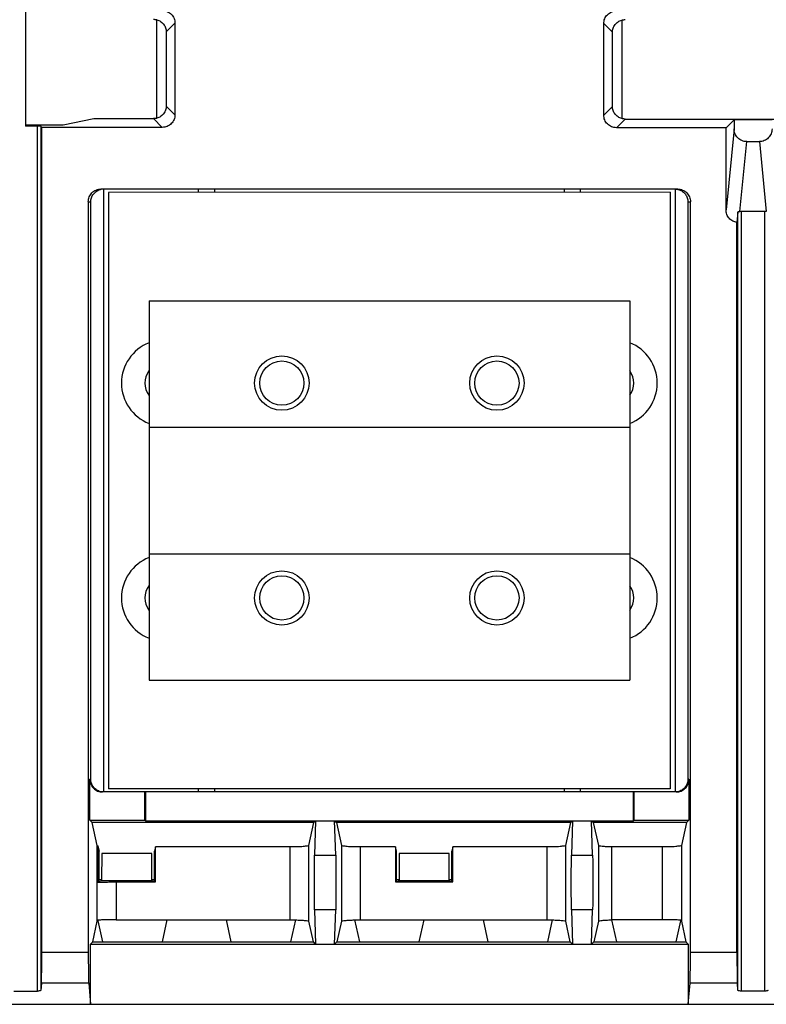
# Model space of a CAD drawing. Extents: x 0 to 17, y 0 to 11.
# Tile 16 of 67: x 3.349 to 4.007, y 7.764 to 8.633. Entities that reach past the tile are written whole.
import ezdxf

# ---------------------------------------------------------------- set-up
doc = ezdxf.new("R2010")
doc.units = 0
doc.header["$LTSCALE"] = 0.935
doc.layers.get('0').update_dxf_attribs({"linetype": 'CONTINUOUS'})

msp = doc.modelspace()

# ---------------------------------------------------------------- linework, layer by layer
at = {"color": 7, "linetype": 'CONTINUOUS'}
for p, q in [((3.35409, 8.71472), (3.35409, 8.53875)), ((3.46983, 8.54582), (3.46983, 8.63275)), ((3.47808, 8.62198), (3.48575, 8.62964)), ((3.48575, 8.62964), (3.48575, 8.54893)), ((3.86385, 8.62933), (3.87151, 8.62167)), ((3.86385, 8.54862), (3.86385, 8.62933)), ((3.87977, 8.63244), (3.87977, 8.54551)), ((3.47808, 8.62198), (3.47809, 8.55659)), ((3.87151, 8.55628), (3.87151, 8.62167)), ((3.48575, 8.54893), (3.47809, 8.55659)), ((3.87151, 8.55628), (3.86385, 8.54862)), ((3.38703, 8.54004), (3.41406, 8.54544)), ((3.41406, 8.54544), (3.46693, 8.54544)), ((3.46693, 8.54544), (3.47459, 8.53778)), ((3.87501, 8.53747), (3.88267, 8.54513)), ((3.88267, 8.54513), (4.10833, 8.54513)), ((3.97877, 8.54454), (3.97172, 8.53747)), ((4.01223, 8.54454), (3.97877, 8.54454)), ((3.97877, 8.54454), (3.97877, 8.53634)), ((3.35409, 8.54004), (3.38703, 8.54004)), ((3.3646, 8.53875), (3.35409, 8.53875)), ((3.36461, 7.7755), (3.3646, 8.53875)), ((3.36739, 8.5387), (3.36739, 7.77607)), ((3.36832, 8.53778), (3.36739, 8.5387)), ((3.36832, 7.80975), (3.36832, 8.53778)), ((3.47459, 8.53778), (3.36832, 8.53778)), ((3.97172, 8.53747), (3.87501, 8.53747)), ((3.97172, 8.46486), (3.97172, 8.53747)), ((3.97877, 8.53634), (3.97172, 8.46486)), ((3.98384, 8.4635), (3.98992, 8.52518)), ((3.98992, 8.52518), (4.00108, 8.52518)), ((4.00108, 8.52518), (4.00716, 8.4635)), ((3.92913, 8.4833), (3.42047, 8.4833)), ((3.42283, 8.4833), (3.42283, 7.95121)), ((3.50664, 8.48042), (3.50664, 8.4833)), ((3.52058, 8.4833), (3.52058, 8.48042)), ((3.82902, 8.4833), (3.82902, 8.48043)), ((3.84296, 8.4833), (3.84296, 8.48043)), ((3.92697, 7.95121), (3.92697, 8.4833)), ((3.92244, 8.48043), (3.42716, 8.48042)), ((3.42716, 8.48042), (3.42716, 7.95408)), ((3.92244, 8.48043), (3.92244, 7.95408)), ((3.40932, 8.47214), (3.40932, 7.80975)), ((3.40932, 8.47214), (3.41148, 8.47214)), ((3.41148, 7.96237), (3.41148, 8.47214)), ((3.93812, 8.47214), (3.94029, 8.47214)), ((3.93812, 8.47214), (3.93812, 7.96237)), ((3.94029, 7.80975), (3.94029, 8.47214)), ((3.98221, 8.46317), (3.98128, 8.45382)), ((3.98221, 7.77607), (3.98221, 8.46317)), ((4.00601, 8.46354), (3.985, 8.46354)), ((3.985, 8.46354), (3.985, 7.7755)), ((4.00601, 7.7755), (4.00601, 8.46354)), ((3.98128, 7.80975), (3.98128, 8.45382)), ((3.46286, 8.38458), (3.46286, 8.27303)), ((3.46286, 8.38458), (3.88674, 8.38458)), ((3.88674, 8.38458), (3.88674, 8.27303)), ((3.46285, 8.27303), (3.88674, 8.27303)), ((3.46285, 8.27303), (3.46285, 8.16148)), ((3.88674, 8.27303), (3.88674, 8.16148)), ((3.46285, 8.16148), (3.88674, 8.16148)), ((3.46286, 8.16148), (3.46286, 8.04993)), ((3.88674, 8.16148), (3.88674, 8.04993)), ((3.46286, 8.04993), (3.88674, 8.04993)), ((3.41148, 7.96237), (3.4107, 7.96237)), ((3.4107, 7.92627), (3.4107, 7.96237)), ((3.9389, 7.96237), (3.93812, 7.96237)), ((3.9389, 7.96237), (3.9389, 7.92627)), ((3.92775, 7.95121), (3.42186, 7.95121)), ((3.92244, 7.95408), (3.42716, 7.95408)), ((3.4591, 7.92627), (3.4591, 7.95121)), ((3.45966, 7.95121), (3.45966, 7.9257)), ((3.50664, 7.95121), (3.50664, 7.95408)), ((3.52059, 7.95408), (3.52059, 7.95121)), ((3.82902, 7.95408), (3.82902, 7.95121)), ((3.84296, 7.95408), (3.84296, 7.95121)), ((3.88994, 7.9257), (3.88994, 7.95121)), ((3.89051, 7.95121), (3.89051, 7.92627)), ((3.41281, 7.92415), (3.4107, 7.92627)), ((3.4107, 7.92627), (3.4591, 7.92627)), ((3.4591, 7.92627), (3.45966, 7.9257)), ((3.45966, 7.9257), (3.88994, 7.9257)), ((3.60826, 7.92416), (3.6098, 7.9257)), ((3.6098, 7.9257), (3.60889, 7.89548)), ((3.62654, 7.9257), (3.62808, 7.92416)), ((3.62745, 7.89548), (3.62654, 7.9257)), ((3.83481, 7.92416), (3.83636, 7.9257)), ((3.83636, 7.9257), (3.83545, 7.89548)), ((3.85309, 7.9257), (3.85464, 7.92416)), ((3.85401, 7.89548), (3.85309, 7.9257)), ((3.88994, 7.9257), (3.89051, 7.92627)), ((3.89051, 7.92627), (3.9389, 7.92627)), ((3.9389, 7.92627), (3.93679, 7.92416)), ((3.60826, 7.92416), (3.41281, 7.92415)), ((3.41729, 7.90396), (3.41281, 7.92415)), ((3.60378, 7.90396), (3.60826, 7.92416)), ((3.83481, 7.92416), (3.62808, 7.92416)), ((3.62808, 7.92416), (3.63256, 7.90396)), ((3.83033, 7.90396), (3.83481, 7.92416)), ((3.93679, 7.92416), (3.85464, 7.92416)), ((3.85464, 7.92416), (3.85913, 7.9039)), ((3.93679, 7.92416), (3.93231, 7.90396)), ((3.41729, 7.83706), (3.41729, 7.90394)), ((3.4178, 7.90366), (3.41883, 7.89902)), ((3.4178, 7.90364), (3.4178, 7.87156)), ((3.41883, 7.87259), (3.41883, 7.89901)), ((3.46865, 7.90266), (3.46784, 7.89902)), ((3.46784, 7.87259), (3.46784, 7.89902)), ((3.58705, 7.90266), (3.46865, 7.90266)), ((3.46865, 7.87178), (3.46865, 7.90266)), ((3.58705, 7.90266), (3.58705, 7.83835)), ((3.60378, 7.83706), (3.60378, 7.90396)), ((3.63256, 7.90396), (3.63256, 7.83706)), ((3.68016, 7.90266), (3.64929, 7.90266)), ((3.64929, 7.83835), (3.64929, 7.90266)), ((3.68097, 7.89902), (3.68016, 7.90266)), ((3.68016, 7.90266), (3.68016, 7.87179)), ((3.68097, 7.87259), (3.68097, 7.89902)), ((3.73079, 7.90266), (3.72998, 7.89902)), ((3.72998, 7.87259), (3.72998, 7.89902)), ((3.8136, 7.90266), (3.73079, 7.90266)), ((3.73079, 7.87179), (3.73079, 7.90266)), ((3.8136, 7.90266), (3.8136, 7.83835)), ((3.83033, 7.83706), (3.83033, 7.90396)), ((3.85913, 7.9039), (3.85913, 7.83711)), ((3.91558, 7.90266), (3.8711, 7.90266)), ((3.8711, 7.83835), (3.8711, 7.90266)), ((3.91558, 7.83835), (3.91558, 7.90266)), ((3.93231, 7.90395), (3.93231, 7.83706)), ((3.42122, 7.89699), (3.42108, 7.87359)), ((3.46545, 7.897), (3.42122, 7.897)), ((3.46545, 7.87359), (3.46545, 7.897)), ((3.60889, 7.89548), (3.62745, 7.89548)), ((3.72759, 7.897), (3.68336, 7.897)), ((3.68336, 7.897), (3.68336, 7.87359)), ((3.72759, 7.87359), (3.72759, 7.897)), ((3.83545, 7.89548), (3.85401, 7.89548)), ((3.42108, 7.87359), (3.41883, 7.87405)), ((3.41883, 7.87259), (3.42108, 7.87304)), ((3.42108, 7.87304), (3.42108, 7.87359)), ((3.42108, 7.87304), (3.4656, 7.87304)), ((3.4656, 7.87304), (3.46545, 7.87359)), ((3.46784, 7.87405), (3.4656, 7.87359)), ((3.4656, 7.87304), (3.46784, 7.87259)), ((3.68322, 7.87359), (3.68097, 7.87405)), ((3.68097, 7.87259), (3.68322, 7.87304)), ((3.68322, 7.87304), (3.68322, 7.87359)), ((3.68322, 7.87304), (3.72774, 7.87304)), ((3.72774, 7.87304), (3.72759, 7.87359)), ((3.72998, 7.87405), (3.72774, 7.87359)), ((3.72774, 7.87304), (3.72998, 7.87259)), ((3.4178, 7.87156), (3.41883, 7.87259)), ((3.43402, 7.87178), (3.46865, 7.87178)), ((3.43402, 7.87178), (3.43402, 7.83835)), ((3.46784, 7.87259), (3.46865, 7.87178)), ((3.68016, 7.87179), (3.68097, 7.87259)), ((3.68016, 7.87179), (3.73079, 7.87179)), ((3.72998, 7.87259), (3.73079, 7.87179)), ((3.62745, 7.84717), (3.60889, 7.84717)), ((3.60889, 7.84717), (3.6098, 7.81695)), ((3.62654, 7.81695), (3.62745, 7.84717)), ((3.85401, 7.84718), (3.83545, 7.84718)), ((3.83545, 7.84718), (3.83636, 7.81695)), ((3.85309, 7.81695), (3.85401, 7.84718)), ((3.4178, 7.83813), (3.4178, 7.83735)), ((3.43402, 7.83835), (3.58705, 7.83835)), ((3.47465, 7.81905), (3.47893, 7.83835)), ((3.53086, 7.83835), (3.53514, 7.81905)), ((3.58793, 7.81905), (3.59219, 7.83834)), ((3.64415, 7.83829), (3.64841, 7.81905)), ((3.64929, 7.83835), (3.8136, 7.83835)), ((3.70121, 7.81905), (3.70549, 7.83835)), ((3.75741, 7.83835), (3.76169, 7.81905)), ((3.81448, 7.81905), (3.81875, 7.83834)), ((3.87069, 7.83834), (3.87497, 7.81905)), ((3.91558, 7.83835), (3.8711, 7.83835)), ((3.93182, 7.83735), (3.93182, 7.83813)), ((3.4133, 7.81905), (3.41729, 7.83706)), ((3.4178, 7.83735), (3.42186, 7.81905)), ((3.60777, 7.81905), (3.60378, 7.83706)), ((3.63256, 7.83706), (3.62857, 7.81905)), ((3.83432, 7.81905), (3.83033, 7.83706)), ((3.85913, 7.83711), (3.85513, 7.81905)), ((3.92776, 7.81905), (3.93182, 7.83735)), ((3.93231, 7.83706), (3.93631, 7.81905)), ((3.41126, 7.81695), (3.4133, 7.81905)), ((3.41126, 7.81695), (3.93834, 7.81695)), ((3.41126, 7.76396), (3.41126, 7.81695)), ((3.4133, 7.81905), (3.60777, 7.81905)), ((3.6098, 7.81695), (3.60777, 7.81905)), ((3.62857, 7.81905), (3.62654, 7.81695)), ((3.62857, 7.81905), (3.83432, 7.81905)), ((3.83636, 7.81695), (3.83432, 7.81905)), ((3.85513, 7.81905), (3.85309, 7.81695)), ((3.85513, 7.81905), (3.93631, 7.81905)), ((3.93631, 7.81905), (3.93834, 7.81695)), ((3.93834, 7.81695), (3.93834, 7.76396)), ((3.36832, 7.80975), (3.40932, 7.80975)), ((3.94029, 7.80975), (3.98128, 7.80975)), ((3.36793, 7.78244), (3.36739, 7.77607)), ((3.4097, 7.78244), (3.36793, 7.78244)), ((3.4097, 7.78244), (3.41126, 7.76396)), ((3.93834, 7.76396), (3.9399, 7.78245)), ((3.98167, 7.78245), (3.9399, 7.78245)), ((3.98221, 7.77607), (3.98167, 7.78245)), ((3.34359, 7.7755), (3.36461, 7.7755)), ((4.00601, 7.7755), (3.985, 7.7755)), ((1.27401, 7.76396), (6.717, 7.76397))]:
    msp.add_line(p, q, dxfattribs=at)
for centre, radius in [((3.57998, 8.31207), 0.02398), ((3.76962, 8.31207), 0.02398), ((3.57998, 8.31207), 0.01952), ((3.76962, 8.31207), 0.01952), ((3.57998, 8.12244), 0.02398), ((3.76962, 8.12244), 0.02398), ((3.57998, 8.12244), 0.01952), ((3.76962, 8.12244), 0.01952)]:
    msp.add_circle(centre, radius, dxfattribs=at)
for centre, radius, start, end in [((3.4768, 8.31207), 0.03821, 111.41156, 248.58844), ((3.8728, 8.31207), 0.03821, 291.40922, 68.59078), ((3.4768, 8.31207), 0.01757, 142.57614, 217.42385), ((3.8728, 8.31207), 0.01757, 322.56172, 37.43826), ((3.4768, 8.12244), 0.03821, 111.41231, 248.58769), ((3.8728, 8.12244), 0.03821, 291.40848, 68.59152), ((3.4768, 8.12244), 0.01757, 142.57876, 217.42123), ((3.8728, 8.12244), 0.01757, 322.5591, 37.44089)]:
    msp.add_arc(centre, radius, start, end, dxfattribs=at)
at = {"color": 4, "linetype": 'CONTINUOUS'}
msp.add_open_spline([(0.2175, 10.8), (0.2175, 10.8), (0.2175, 10.8), (0.21751, 10.8), (0.21752, 10.8), (0.21753, 10.8), (0.21755, 10.8), (0.21757, 10.8), (0.21759, 10.8), (0.21764, 10.8), (0.21769, 10.8), (0.21775, 10.8), (0.21782, 10.8), (0.2179, 10.8), (0.218, 10.8), (0.21813, 10.8), (0.2183, 10.8), (0.21851, 10.8), (0.21876, 10.8), (0.21901, 10.8), (0.21927, 10.8), (0.2196, 10.8), (0.22002, 10.8), (0.22053, 10.8), (0.22103, 10.8), (0.22171, 10.8), (0.22255, 10.8), (0.22356, 10.8), (0.22457, 10.8), (0.22558, 10.8), (0.22659, 10.8), (0.22793, 10.8), (0.22962, 10.8), (0.23164, 10.8), (0.23366, 10.8), (0.23568, 10.8), (0.2377, 10.8), (0.23972, 10.8), (0.24241, 10.8), (0.24577, 10.8), (0.24981, 10.8), (0.25385, 10.8), (0.25789, 10.8), (0.26193, 10.8), (0.26732, 10.8), (0.27405, 10.8), (0.28213, 10.8), (0.29021, 10.8), (0.29828, 10.8), (0.30636, 10.8), (0.31444, 10.8), (0.32252, 10.8), (0.33329, 10.8), (0.34676, 10.8), (0.36291, 10.8), (0.37907, 10.8), (0.39523, 10.8), (0.41138, 10.8), (0.42754, 10.8), (0.44908, 10.8), (0.47601, 10.8), (0.50832, 10.8), (0.54064, 10.8), (0.57295, 10.8), (0.60527, 10.8), (0.63758, 10.8), (0.66989, 10.8), (0.70221, 10.8), (0.74529, 10.8), (0.79915, 10.8), (0.86378, 10.8), (0.9284, 10.8), (0.99303, 10.8), (1.05766, 10.8), (1.12229, 10.8), (1.18691, 10.8), (1.27308, 10.8), (1.3808, 10.8), (1.51005, 10.8), (1.63931, 10.8), (1.76856, 10.8), (1.89782, 10.8), (2.02707, 10.8), (2.15633, 10.8), (2.28558, 10.8), (2.41484, 10.8), (2.58718, 10.8), (2.8026, 10.8), (3.06111, 10.8), (3.31962, 10.8), (3.57813, 10.8), (3.83664, 10.8), (4.09516, 10.8), (4.35367, 10.8), (4.61218, 10.8), (4.95686, 10.8), (5.38771, 10.8), (5.90473, 10.8), (6.42175, 10.8), (6.93877, 10.8), (7.45579, 10.8), (7.97281, 10.8), (8.48983, 10.8), (9.00685, 10.8), (9.52387, 10.8), (10.04089, 10.8), (10.55791, 10.8), (11.07493, 10.8), (11.59196, 10.8), (12.02281, 10.8), (12.36749, 10.8), (12.626, 10.8), (12.88451, 10.8), (13.14302, 10.8), (13.40153, 10.8), (13.66004, 10.8), (13.91855, 10.8), (14.17706, 10.8), (14.39248, 10.8), (14.56482, 10.8), (14.69408, 10.8), (14.82334, 10.8), (14.95259, 10.8), (15.08185, 10.8), (15.2111, 10.8), (15.34036, 10.8), (15.46961, 10.8), (15.59887, 10.8), (15.70658, 10.8), (15.79275, 10.8), (15.85738, 10.8), (15.922, 10.8), (15.98663, 10.8), (16.05126, 10.8), (16.11589, 10.8), (16.18051, 10.8), (16.23437, 10.8), (16.27746, 10.8), (16.30977, 10.8), (16.34208, 10.8), (16.3744, 10.8), (16.40671, 10.8), (16.43902, 10.8), (16.47134, 10.8), (16.50365, 10.8), (16.53058, 10.8), (16.55212, 10.8), (16.56828, 10.8), (16.58444, 10.8), (16.60059, 10.8), (16.61675, 10.8), (16.63291, 10.8), (16.64637, 10.8), (16.65714, 10.8), (16.66522, 10.8), (16.6733, 10.8), (16.68138, 10.8), (16.68946, 10.8), (16.69754, 10.8), (16.70561, 10.8), (16.71235, 10.8), (16.71773, 10.8), (16.72177, 10.8), (16.72581, 10.8), (16.72985, 10.8), (16.73389, 10.8), (16.73725, 10.8), (16.73995, 10.8), (16.74197, 10.8), (16.74399, 10.8), (16.74601, 10.8), (16.74803, 10.8), (16.75005, 10.8), (16.75173, 10.8), (16.75307, 10.8), (16.75408, 10.8), (16.75509, 10.8), (16.7561, 10.8), (16.75711, 10.8), (16.75796, 10.8), (16.75863, 10.8), (16.75913, 10.8), (16.75964, 10.8), (16.76006, 10.8), (16.7604, 10.8), (16.76065, 10.8), (16.7609, 10.8), (16.76115, 10.8), (16.76136, 10.8), (16.76153, 10.8), (16.76166, 10.8), (16.76176, 10.8), (16.76185, 10.8), (16.76191, 10.8), (16.76197, 10.8), (16.76203, 10.8), (16.76207, 10.8), (16.76209, 10.8), (16.76212, 10.8), (16.76213, 10.8), (16.76214, 10.8), (16.76215, 10.8), (16.76216, 10.8), (16.76216, 10.8), (16.76216, 10.8), (16.76216, 10.79999), (16.76216, 10.79999), (16.76216, 10.79998), (16.76216, 10.79997), (16.76216, 10.79996), (16.76216, 10.79994), (16.76216, 10.79991), (16.76216, 10.79988), (16.76216, 10.79984), (16.76216, 10.7998), (16.76216, 10.79974), (16.76216, 10.79968), (16.76216, 10.79959), (16.76216, 10.79949), (16.76216, 10.79935), (16.76216, 10.79919), (16.76216, 10.79903), (16.76216, 10.79887), (16.76216, 10.79865), (16.76216, 10.79838), (16.76216, 10.79805), (16.76216, 10.79773), (16.76216, 10.7973), (16.76216, 10.79676), (16.76216, 10.79611), (16.76216, 10.79546), (16.76216, 10.79481), (16.76216, 10.79416), (16.76216, 10.7933), (16.76216, 10.79222), (16.76216, 10.79092), (16.76216, 10.78963), (16.76216, 10.78833), (16.76216, 10.78703), (16.76216, 10.78574), (16.76216, 10.78401), (16.76216, 10.78185), (16.76216, 10.77925), (16.76216, 10.77666), (16.76216, 10.77407), (16.76216, 10.77147), (16.76216, 10.76801), (16.76216, 10.76369), (16.76216, 10.75851), (16.76216, 10.75332), (16.76216, 10.74813), (16.76216, 10.74295), (16.76216, 10.73776), (16.76216, 10.73257), (16.76216, 10.72566), (16.76216, 10.71701), (16.76216, 10.70664), (16.76216, 10.69626), (16.76216, 10.68589), (16.76216, 10.67552), (16.76216, 10.66514), (16.76216, 10.65131), (16.76216, 10.63402), (16.76216, 10.61328), (16.76216, 10.59253), (16.76216, 10.57178), (16.76216, 10.55103), (16.76216, 10.53029), (16.76216, 10.50954), (16.76216, 10.48879), (16.76216, 10.46113), (16.76216, 10.42655), (16.76216, 10.38506), (16.76216, 10.34356), (16.76216, 10.30207), (16.76216, 10.26057), (16.76216, 10.21908), (16.76216, 10.17758), (16.76216, 10.12226), (16.76216, 10.0531), (16.76216, 9.97011), (16.76216, 9.88712), (16.76216, 9.80414), (16.76216, 9.72115), (16.76216, 9.63816), (16.76216, 9.55517), (16.76216, 9.47218), (16.76216, 9.38919), (16.76216, 9.27854), (16.76216, 9.14023), (16.76216, 8.97425), (16.76216, 8.80827), (16.76216, 8.64229), (16.76216, 8.47632), (16.76216, 8.31034), (16.76216, 8.14436), (16.76216, 7.97838), (16.76216, 7.75708), (16.76216, 7.48045), (16.76216, 7.1485), (16.76216, 6.81654), (16.76216, 6.48459), (16.76216, 6.15263), (16.76216, 5.82068), (16.76216, 5.48872), (16.76216, 5.15677), (16.76216, 4.82481), (16.76216, 4.49286), (16.76216, 4.1609), (16.76216, 3.82895), (16.76216, 3.49699), (16.76216, 3.22037), (16.76216, 2.99906), (16.76216, 2.83309), (16.76216, 2.66711), (16.76216, 2.50113), (16.76216, 2.33515), (16.76216, 2.16918), (16.76216, 2.0032), (16.76216, 1.83722), (16.76216, 1.69891), (16.76216, 1.58825), (16.76216, 1.50527), (16.76216, 1.42228), (16.76216, 1.33929), (16.76216, 1.2563), (16.76216, 1.17331), (16.76216, 1.09032), (16.76216, 1.00733), (16.76216, 0.92435), (16.76216, 0.85519), (16.76216, 0.79986), (16.76216, 0.75837), (16.76216, 0.71687), (16.76216, 0.67538), (16.76216, 0.63388), (16.76216, 0.59239), (16.76216, 0.5509), (16.76216, 0.51632), (16.76216, 0.48865), (16.76216, 0.46791), (16.76216, 0.44716), (16.76216, 0.42641), (16.76216, 0.40567), (16.76216, 0.38492), (16.76216, 0.36417), (16.76216, 0.34342), (16.76216, 0.32613), (16.76216, 0.3123), (16.76216, 0.30193), (16.76216, 0.29156), (16.76216, 0.28118), (16.76216, 0.27081), (16.76216, 0.26044), (16.76216, 0.25179), (16.76216, 0.24488), (16.76216, 0.23969), (16.76216, 0.2345), (16.76216, 0.22931), (16.76216, 0.22413), (16.76216, 0.21894), (16.76216, 0.21375), (16.76216, 0.20943), (16.76216, 0.20597), (16.76216, 0.20338), (16.76216, 0.20079), (16.76216, 0.19819), (16.76216, 0.1956), (16.76216, 0.19344), (16.76216, 0.19171), (16.76216, 0.19041), (16.76216, 0.18912), (16.76216, 0.18782), (16.76216, 0.18652), (16.76216, 0.18523), (16.76216, 0.18415), (16.76216, 0.18328), (16.76216, 0.18263), (16.76216, 0.18199), (16.76216, 0.18134), (16.76216, 0.18069), (16.76216, 0.18015), (16.76216, 0.17972), (16.76216, 0.17939), (16.76216, 0.17907), (16.76216, 0.1788), (16.76216, 0.17858), (16.76216, 0.17842), (16.76216, 0.17826), (16.76216, 0.1781), (16.76216, 0.17796), (16.76216, 0.17785), (16.76216, 0.17777), (16.76216, 0.1777), (16.76216, 0.17765), (16.76216, 0.17761), (16.76216, 0.17757), (16.76216, 0.17753), (16.76216, 0.17751), (16.76216, 0.17749), (16.76216, 0.17748), (16.76216, 0.17747), (16.76216, 0.17746), (16.76216, 0.17745), (16.76216, 0.17745), (16.76216, 0.17745), (16.76216, 0.17745), (16.76215, 0.17745), (16.76214, 0.17745), (16.76213, 0.17745), (16.76212, 0.17745), (16.76209, 0.17745), (16.76207, 0.17745), (16.76203, 0.17745), (16.76197, 0.17745), (16.76191, 0.17745), (16.76185, 0.17745), (16.76176, 0.17745), (16.76166, 0.17745), (16.76153, 0.17745), (16.76136, 0.17745), (16.76115, 0.17745), (16.7609, 0.17745), (16.76065, 0.17745), (16.7604, 0.17745), (16.76006, 0.17745), (16.75964, 0.17745), (16.75913, 0.17745), (16.75863, 0.17745), (16.75796, 0.17745), (16.75711, 0.17745), (16.7561, 0.17745), (16.75509, 0.17745), (16.75408, 0.17745), (16.75307, 0.17745), (16.75173, 0.17745), (16.75005, 0.17745), (16.74803, 0.17745), (16.74601, 0.17745), (16.74399, 0.17745), (16.74197, 0.17745), (16.73995, 0.17745), (16.73725, 0.17745), (16.73389, 0.17745), (16.72985, 0.17745), (16.72581, 0.17745), (16.72177, 0.17745), (16.71773, 0.17745), (16.71235, 0.17745), (16.70561, 0.17745), (16.69754, 0.17745), (16.68946, 0.17745), (16.68138, 0.17745), (16.6733, 0.17745), (16.66522, 0.17745), (16.65714, 0.17745), (16.64637, 0.17745), (16.63291, 0.17745), (16.61675, 0.17745), (16.60059, 0.17745), (16.58444, 0.17745), (16.56828, 0.17745), (16.55212, 0.17745), (16.53058, 0.17745), (16.50365, 0.17745), (16.47134, 0.17745), (16.43902, 0.17745), (16.40671, 0.17745), (16.3744, 0.17745), (16.34208, 0.17745), (16.30977, 0.17745), (16.27746, 0.17745), (16.23437, 0.17745), (16.18051, 0.17745), (16.11589, 0.17745), (16.05126, 0.17745), (15.98663, 0.17745), (15.922, 0.17745), (15.85738, 0.17745), (15.79275, 0.17745), (15.70658, 0.17745), (15.59887, 0.17745), (15.46961, 0.17745), (15.34036, 0.17745), (15.2111, 0.17745), (15.08185, 0.17745), (14.95259, 0.17745), (14.82334, 0.17745), (14.69408, 0.17745), (14.56482, 0.17745), (14.39248, 0.17745), (14.17706, 0.17745), (13.91855, 0.17745), (13.66004, 0.17745), (13.40153, 0.17745), (13.14302, 0.17745), (12.88451, 0.17745), (12.626, 0.17745), (12.36749, 0.17745), (12.02281, 0.17745), (11.59196, 0.17745), (11.07493, 0.17745), (10.55791, 0.17745), (10.04089, 0.17745), (9.52387, 0.17745), (9.00685, 0.17745), (8.48983, 0.17745), (7.97281, 0.17745), (7.45579, 0.17745), (6.93877, 0.17745), (6.42175, 0.17745), (5.90473, 0.17745), (5.38771, 0.17745), (4.95686, 0.17745), (4.61218, 0.17745), (4.35367, 0.17745), (4.09516, 0.17745), (3.83664, 0.17745), (3.57813, 0.17745), (3.31962, 0.17745), (3.06111, 0.17745), (2.8026, 0.17745), (2.58718, 0.17745), (2.41484, 0.17745), (2.28558, 0.17745), (2.15633, 0.17745), (2.02707, 0.17745), (1.89782, 0.17745), (1.76856, 0.17745), (1.63931, 0.17745), (1.51005, 0.17745), (1.3808, 0.17745), (1.27308, 0.17745), (1.18691, 0.17745), (1.12229, 0.17745), (1.05766, 0.17745), (0.99303, 0.17745), (0.9284, 0.17745), (0.86378, 0.17745), (0.79915, 0.17745), (0.74529, 0.17745), (0.70221, 0.17745), (0.66989, 0.17745), (0.63758, 0.17745), (0.60527, 0.17745), (0.57295, 0.17745), (0.54064, 0.17745), (0.50832, 0.17745), (0.47601, 0.17745), (0.44908, 0.17745), (0.42754, 0.17745), (0.41138, 0.17745), (0.39523, 0.17745), (0.37907, 0.17745), (0.36291, 0.17745), (0.34676, 0.17745), (0.33329, 0.17745), (0.32252, 0.17745), (0.31444, 0.17745), (0.30636, 0.17745), (0.29828, 0.17745), (0.29021, 0.17745), (0.28213, 0.17745), (0.27405, 0.17745), (0.26732, 0.17745), (0.26193, 0.17745), (0.25789, 0.17745), (0.25385, 0.17745), (0.24981, 0.17745), (0.24577, 0.17745), (0.24241, 0.17745), (0.23972, 0.17745), (0.2377, 0.17745), (0.23568, 0.17745), (0.23366, 0.17745), (0.23164, 0.17745), (0.22962, 0.17745), (0.22793, 0.17745), (0.22659, 0.17745), (0.22558, 0.17745), (0.22457, 0.17745), (0.22356, 0.17745), (0.22255, 0.17745), (0.22171, 0.17745), (0.22103, 0.17745), (0.22053, 0.17745), (0.22002, 0.17745), (0.2196, 0.17745), (0.21927, 0.17745), (0.21901, 0.17745), (0.21876, 0.17745), (0.21851, 0.17745), (0.2183, 0.17745), (0.21813, 0.17745), (0.218, 0.17745), (0.2179, 0.17745), (0.21782, 0.17745), (0.21775, 0.17745), (0.21769, 0.17745), (0.21764, 0.17745), (0.21759, 0.17745), (0.21757, 0.17745), (0.21755, 0.17745), (0.21753, 0.17745), (0.21752, 0.17745), (0.21751, 0.17745), (0.2175, 0.17745), (0.2175, 0.17745), (0.2175, 0.17745), (0.2175, 0.17745), (0.2175, 0.17746), (0.2175, 0.17747), (0.2175, 0.17748), (0.2175, 0.17749), (0.2175, 0.17751), (0.2175, 0.17753), (0.2175, 0.17757), (0.2175, 0.17761), (0.2175, 0.17765), (0.2175, 0.1777), (0.2175, 0.17777), (0.2175, 0.17785), (0.2175, 0.17796), (0.2175, 0.1781), (0.2175, 0.17826), (0.2175, 0.17842), (0.2175, 0.17858), (0.2175, 0.1788), (0.2175, 0.17907), (0.2175, 0.17939), (0.2175, 0.17972), (0.2175, 0.18015), (0.2175, 0.18069), (0.2175, 0.18134), (0.2175, 0.18199), (0.2175, 0.18263), (0.2175, 0.18328), (0.2175, 0.18415), (0.2175, 0.18523), (0.2175, 0.18652), (0.2175, 0.18782), (0.2175, 0.18912), (0.2175, 0.19041), (0.2175, 0.19171), (0.2175, 0.19344), (0.2175, 0.1956), (0.2175, 0.19819), (0.2175, 0.20079), (0.2175, 0.20338), (0.2175, 0.20597), (0.2175, 0.20943), (0.2175, 0.21375), (0.2175, 0.21894), (0.2175, 0.22413), (0.2175, 0.22931), (0.2175, 0.2345), (0.2175, 0.23969), (0.2175, 0.24488), (0.2175, 0.25179), (0.2175, 0.26044), (0.2175, 0.27081), (0.2175, 0.28118), (0.2175, 0.29156), (0.2175, 0.30193), (0.2175, 0.3123), (0.2175, 0.32613), (0.2175, 0.34342), (0.2175, 0.36417), (0.2175, 0.38492), (0.2175, 0.40567), (0.2175, 0.42641), (0.2175, 0.44716), (0.2175, 0.46791), (0.2175, 0.48865), (0.2175, 0.51632), (0.2175, 0.5509), (0.2175, 0.59239), (0.2175, 0.63388), (0.2175, 0.67538), (0.2175, 0.71687), (0.2175, 0.75837), (0.2175, 0.79986), (0.2175, 0.85519), (0.2175, 0.92435), (0.2175, 1.00733), (0.2175, 1.09032), (0.2175, 1.17331), (0.2175, 1.2563), (0.2175, 1.33929), (0.2175, 1.42228), (0.2175, 1.50527), (0.2175, 1.58825), (0.2175, 1.69891), (0.2175, 1.83722), (0.2175, 2.0032), (0.2175, 2.16918), (0.2175, 2.33515), (0.2175, 2.50113), (0.2175, 2.66711), (0.2175, 2.83309), (0.2175, 2.99906), (0.2175, 3.22037), (0.2175, 3.49699), (0.2175, 3.82895), (0.2175, 4.1609), (0.2175, 4.49286), (0.2175, 4.82481), (0.2175, 5.15677), (0.2175, 5.48872), (0.2175, 5.82068), (0.2175, 6.15263), (0.2175, 6.48459), (0.2175, 6.81654), (0.2175, 7.1485), (0.2175, 7.48045), (0.2175, 7.75708), (0.2175, 7.97838), (0.2175, 8.14436), (0.2175, 8.31034), (0.2175, 8.47632), (0.2175, 8.64229), (0.2175, 8.80827), (0.2175, 8.97425), (0.2175, 9.14023), (0.2175, 9.27854), (0.2175, 9.38919), (0.2175, 9.47218), (0.2175, 9.55517), (0.2175, 9.63816), (0.2175, 9.72115), (0.2175, 9.80414), (0.2175, 9.88712), (0.2175, 9.97011), (0.2175, 10.0531), (0.2175, 10.12226), (0.2175, 10.17758), (0.2175, 10.21908), (0.2175, 10.26057), (0.2175, 10.30207), (0.2175, 10.34356), (0.2175, 10.38506), (0.2175, 10.42655), (0.2175, 10.46113), (0.2175, 10.48879), (0.2175, 10.50954), (0.2175, 10.53029), (0.2175, 10.55103), (0.2175, 10.57178), (0.2175, 10.59253), (0.2175, 10.61328), (0.2175, 10.63402), (0.2175, 10.65131), (0.2175, 10.66514), (0.2175, 10.67552), (0.2175, 10.68589), (0.2175, 10.69626), (0.2175, 10.70664), (0.2175, 10.71701), (0.2175, 10.72566), (0.2175, 10.73257), (0.2175, 10.73776), (0.2175, 10.74295), (0.2175, 10.74813), (0.2175, 10.75332), (0.2175, 10.75851), (0.2175, 10.76369), (0.2175, 10.76801), (0.2175, 10.77147), (0.2175, 10.77407), (0.2175, 10.77666), (0.2175, 10.77925), (0.2175, 10.78185), (0.2175, 10.78401), (0.2175, 10.78574), (0.2175, 10.78703), (0.2175, 10.78833), (0.2175, 10.78963), (0.2175, 10.79092), (0.2175, 10.79222), (0.2175, 10.7933), (0.2175, 10.79416), (0.2175, 10.79481), (0.2175, 10.79546), (0.2175, 10.79611), (0.2175, 10.79676), (0.2175, 10.7973), (0.2175, 10.79773), (0.2175, 10.79805), (0.2175, 10.79838), (0.2175, 10.79865), (0.2175, 10.79887), (0.2175, 10.79903), (0.2175, 10.79919), (0.2175, 10.79935), (0.2175, 10.79949), (0.2175, 10.79959), (0.2175, 10.79968), (0.2175, 10.79974), (0.2175, 10.7998), (0.2175, 10.79984), (0.2175, 10.79988), (0.2175, 10.79991), (0.2175, 10.79994), (0.2175, 10.79996), (0.2175, 10.79997), (0.2175, 10.79998), (0.2175, 10.79999), (0.2175, 10.79999), (0.2175, 10.8), (0.2175, 10.8), (0.2175, 10.8)], degree=3, knots=[0, 0, 0, 0, 0, 0, 0, 0, 0.000001, 0.000001, 0.000001, 0.000002, 0.000003, 0.000004, 0.000005, 0.000006, 0.000008, 0.00001, 0.000011, 0.000015, 0.000019, 0.000023, 0.000027, 0.000031, 0.000038, 0.000046, 0.000053, 0.000061, 0.000076, 0.000092, 0.000107, 0.000122, 0.000137, 0.000153, 0.000183, 0.000214, 0.000244, 0.000275, 0.000305, 0.000336, 0.000366, 0.000427, 0.000488, 0.000549, 0.00061, 0.000671, 0.000732, 0.000854, 0.000977, 0.001099, 0.001221, 0.001343, 0.001465, 0.001587, 0.001709, 0.001953, 0.002197, 0.002441, 0.002686, 0.00293, 0.003174, 0.003418, 0.003906, 0.004395, 0.004883, 0.005371, 0.005859, 0.006348, 0.006836, 0.007324, 0.007812, 0.008789, 0.009766, 0.010742, 0.011719, 0.012695, 0.013672, 0.014648, 0.015625, 0.017578, 0.019531, 0.021484, 0.023438, 0.025391, 0.027344, 0.029297, 0.03125, 0.033203, 0.035156, 0.039062, 0.042969, 0.046875, 0.050781, 0.054688, 0.058594, 0.0625, 0.066406, 0.070312, 0.078125, 0.085938, 0.09375, 0.101562, 0.109375, 0.117188, 0.125, 0.132812, 0.140625, 0.148438, 0.15625, 0.164062, 0.171875, 0.179688, 0.183594, 0.1875, 0.191406, 0.195312, 0.199219, 0.203125, 0.207031, 0.210938, 0.214844, 0.216797, 0.21875, 0.220703, 0.222656, 0.224609, 0.226562, 0.228516, 0.230469, 0.232422, 0.234375, 0.235352, 0.236328, 0.237305, 0.238281, 0.239258, 0.240234, 0.241211, 0.242188, 0.242676, 0.243164, 0.243652, 0.244141, 0.244629, 0.245117, 0.245605, 0.246094, 0.246582, 0.246826, 0.24707, 0.247314, 0.247559, 0.247803, 0.248047, 0.248291, 0.248413, 0.248535, 0.248657, 0.248779, 0.248901, 0.249023, 0.249146, 0.249268, 0.249329, 0.24939, 0.249451, 0.249512, 0.249573, 0.249634, 0.249664, 0.249695, 0.249725, 0.249756, 0.249786, 0.249817, 0.249847, 0.249863, 0.249878, 0.249893, 0.249908, 0.249924, 0.249939, 0.249947, 0.249954, 0.249962, 0.249969, 0.249973, 0.249977, 0.249981, 0.249985, 0.249989, 0.24999, 0.249992, 0.249994, 0.249995, 0.249996, 0.249997, 0.249998, 0.249999, 0.249999, 0.249999, 0.25, 0.25, 0.25, 0.25, 0.25, 0.25, 0.25, 0.25, 0.25, 0.250001, 0.250001, 0.250001, 0.250002, 0.250003, 0.250004, 0.250005, 0.250006, 0.250008, 0.25001, 0.250011, 0.250015, 0.250019, 0.250023, 0.250027, 0.250031, 0.250038, 0.250046, 0.250053, 0.250061, 0.250076, 0.250092, 0.250107, 0.250122, 0.250137, 0.250153, 0.250183, 0.250214, 0.250244, 0.250275, 0.250305, 0.250336, 0.250366, 0.250427, 0.250488, 0.250549, 0.25061, 0.250671, 0.250732, 0.250854, 0.250977, 0.251099, 0.251221, 0.251343, 0.251465, 0.251587, 0.251709, 0.251953, 0.252197, 0.252441, 0.252686, 0.25293, 0.253174, 0.253418, 0.253906, 0.254395, 0.254883, 0.255371, 0.255859, 0.256348, 0.256836, 0.257324, 0.257812, 0.258789, 0.259766, 0.260742, 0.261719, 0.262695, 0.263672, 0.264648, 0.265625, 0.267578, 0.269531, 0.271484, 0.273438, 0.275391, 0.277344, 0.279297, 0.28125, 0.283203, 0.285156, 0.289062, 0.292969, 0.296875, 0.300781, 0.304688, 0.308594, 0.3125, 0.316406, 0.320312, 0.328125, 0.335938, 0.34375, 0.351562, 0.359375, 0.367188, 0.375, 0.382812, 0.390625, 0.398438, 0.40625, 0.414062, 0.421875, 0.429688, 0.433594, 0.4375, 0.441406, 0.445312, 0.449219, 0.453125, 0.457031, 0.460938, 0.464844, 0.466797, 0.46875, 0.470703, 0.472656, 0.474609, 0.476562, 0.478516, 0.480469, 0.482422, 0.484375, 0.485352, 0.486328, 0.487305, 0.488281, 0.489258, 0.490234, 0.491211, 0.492188, 0.492676, 0.493164, 0.493652, 0.494141, 0.494629, 0.495117, 0.495605, 0.496094, 0.496582, 0.496826, 0.49707, 0.497314, 0.497559, 0.497803, 0.498047, 0.498291, 0.498413, 0.498535, 0.498657, 0.498779, 0.498901, 0.499023, 0.499146, 0.499268, 0.499329, 0.49939, 0.499451, 0.499512, 0.499573, 0.499634, 0.499664, 0.499695, 0.499725, 0.499756, 0.499786, 0.499817, 0.499847, 0.499863, 0.499878, 0.499893, 0.499908, 0.499924, 0.499939, 0.499947, 0.499954, 0.499962, 0.499969, 0.499973, 0.499977, 0.499981, 0.499985, 0.499989, 0.49999, 0.499992, 0.499994, 0.499995, 0.499996, 0.499997, 0.499998, 0.499999, 0.499999, 0.499999, 0.5, 0.5, 0.5, 0.5, 0.5, 0.5, 0.5, 0.5, 0.5, 0.500001, 0.500001, 0.500001, 0.500002, 0.500003, 0.500004, 0.500005, 0.500006, 0.500008, 0.50001, 0.500011, 0.500015, 0.500019, 0.500023, 0.500027, 0.500031, 0.500038, 0.500046, 0.500053, 0.500061, 0.500076, 0.500092, 0.500107, 0.500122, 0.500137, 0.500153, 0.500183, 0.500214, 0.500244, 0.500275, 0.500305, 0.500336, 0.500366, 0.500427, 0.500488, 0.500549, 0.50061, 0.500671, 0.500732, 0.500854, 0.500977, 0.501099, 0.501221, 0.501343, 0.501465, 0.501587, 0.501709, 0.501953, 0.502197, 0.502441, 0.502686, 0.50293, 0.503174, 0.503418, 0.503906, 0.504395, 0.504883, 0.505371, 0.505859, 0.506348, 0.506836, 0.507324, 0.507812, 0.508789, 0.509766, 0.510742, 0.511719, 0.512695, 0.513672, 0.514648, 0.515625, 0.517578, 0.519531, 0.521484, 0.523438, 0.525391, 0.527344, 0.529297, 0.53125, 0.533203, 0.535156, 0.539062, 0.542969, 0.546875, 0.550781, 0.554688, 0.558594, 0.5625, 0.566406, 0.570312, 0.578125, 0.585938, 0.59375, 0.601562, 0.609375, 0.617188, 0.625, 0.632812, 0.640625, 0.648438, 0.65625, 0.664062, 0.671875, 0.679688, 0.683594, 0.6875, 0.691406, 0.695312, 0.699219, 0.703125, 0.707031, 0.710938, 0.714844, 0.716797, 0.71875, 0.720703, 0.722656, 0.724609, 0.726562, 0.728516, 0.730469, 0.732422, 0.734375, 0.735352, 0.736328, 0.737305, 0.738281, 0.739258, 0.740234, 0.741211, 0.742188, 0.742676, 0.743164, 0.743652, 0.744141, 0.744629, 0.745117, 0.745605, 0.746094, 0.746582, 0.746826, 0.74707, 0.747314, 0.747559, 0.747803, 0.748047, 0.748291, 0.748413, 0.748535, 0.748657, 0.748779, 0.748901, 0.749023, 0.749146, 0.749268, 0.749329, 0.74939, 0.749451, 0.749512, 0.749573, 0.749634, 0.749664, 0.749695, 0.749725, 0.749756, 0.749786, 0.749817, 0.749847, 0.749863, 0.749878, 0.749893, 0.749908, 0.749924, 0.749939, 0.749947, 0.749954, 0.749962, 0.749969, 0.749973, 0.749977, 0.749981, 0.749985, 0.749989, 0.74999, 0.749992, 0.749994, 0.749995, 0.749996, 0.749997, 0.749998, 0.749999, 0.749999, 0.749999, 0.75, 0.75, 0.75, 0.75, 0.75, 0.75, 0.75, 0.75, 0.75, 0.750001, 0.750001, 0.750001, 0.750002, 0.750003, 0.750004, 0.750005, 0.750006, 0.750008, 0.75001, 0.750011, 0.750015, 0.750019, 0.750023, 0.750027, 0.750031, 0.750038, 0.750046, 0.750053, 0.750061, 0.750076, 0.750092, 0.750107, 0.750122, 0.750137, 0.750153, 0.750183, 0.750214, 0.750244, 0.750275, 0.750305, 0.750336, 0.750366, 0.750427, 0.750488, 0.750549, 0.75061, 0.750671, 0.750732, 0.750854, 0.750977, 0.751099, 0.751221, 0.751343, 0.751465, 0.751587, 0.751709, 0.751953, 0.752197, 0.752441, 0.752686, 0.75293, 0.753174, 0.753418, 0.753906, 0.754395, 0.754883, 0.755371, 0.755859, 0.756348, 0.756836, 0.757324, 0.757812, 0.758789, 0.759766, 0.760742, 0.761719, 0.762695, 0.763672, 0.764648, 0.765625, 0.767578, 0.769531, 0.771484, 0.773438, 0.775391, 0.777344, 0.779297, 0.78125, 0.783203, 0.785156, 0.789062, 0.792969, 0.796875, 0.800781, 0.804688, 0.808594, 0.8125, 0.816406, 0.820312, 0.828125, 0.835938, 0.84375, 0.851562, 0.859375, 0.867188, 0.875, 0.882812, 0.890625, 0.898438, 0.90625, 0.914062, 0.921875, 0.929688, 0.933594, 0.9375, 0.941406, 0.945312, 0.949219, 0.953125, 0.957031, 0.960938, 0.964844, 0.966797, 0.96875, 0.970703, 0.972656, 0.974609, 0.976562, 0.978516, 0.980469, 0.982422, 0.984375, 0.985352, 0.986328, 0.987305, 0.988281, 0.989258, 0.990234, 0.991211, 0.992188, 0.992676, 0.993164, 0.993652, 0.994141, 0.994629, 0.995117, 0.995605, 0.996094, 0.996582, 0.996826, 0.99707, 0.997314, 0.997559, 0.997803, 0.998047, 0.998291, 0.998413, 0.998535, 0.998657, 0.998779, 0.998901, 0.999023, 0.999146, 0.999268, 0.999329, 0.99939, 0.999451, 0.999512, 0.999573, 0.999634, 0.999664, 0.999695, 0.999725, 0.999756, 0.999786, 0.999817, 0.999847, 0.999863, 0.999878, 0.999893, 0.999908, 0.999924, 0.999939, 0.999947, 0.999954, 0.999962, 0.999969, 0.999973, 0.999977, 0.999981, 0.999985, 0.999989, 0.99999, 0.999992, 0.999994, 0.999995, 0.999996, 0.999997, 0.999998, 0.999999, 0.999999, 0.999999, 1, 1, 1, 1, 1, 1, 1, 1], dxfattribs=at)
at = {"color": 7, "linetype": 'CONTINUOUS'}
for points, knots in [([(3.47459, 8.64079), (3.47604, 8.64079), (3.47898, 8.64021), (3.48268, 8.63773), (3.48517, 8.63402), (3.48575, 8.63109), (3.48575, 8.62964)], [0, 0, 0, 0, 0.250037, 0.5, 0.749963, 1, 1, 1, 1]), ([(3.86385, 8.62933), (3.86385, 8.63078), (3.86443, 8.63371), (3.86692, 8.63742), (3.87062, 8.6399), (3.87356, 8.64048), (3.87501, 8.64048)], [0, 0, 0, 0, 0.250037, 0.5, 0.749963, 1, 1, 1, 1]), ([(3.46693, 8.63313), (3.46726, 8.63313), (3.46791, 8.6331), (3.46888, 8.63298), (3.46951, 8.63283), (3.46983, 8.63275)], [0, 0, 0, 0, 0.333313, 0.666684, 1, 1, 1, 1]), ([(3.46983, 8.63275), (3.471, 8.63243), (3.47325, 8.63141), (3.47594, 8.62888), (3.47768, 8.62563), (3.47808, 8.62319), (3.47808, 8.62198)], [0, 0, 0, 0, 0.250021, 0.500005, 0.749985, 1, 1, 1, 1]), ([(3.87151, 8.62167), (3.87151, 8.62288), (3.87192, 8.62532), (3.87366, 8.62857), (3.87635, 8.6311), (3.8786, 8.63212), (3.87977, 8.63244)], [0, 0, 0, 0, 0.249997, 0.499997, 0.749997, 1, 1, 1, 1]), ([(3.87977, 8.63244), (3.88008, 8.63252), (3.88072, 8.63266), (3.88169, 8.63279), (3.88234, 8.63282), (3.88267, 8.63282)], [0, 0, 0, 0, 0.333316, 0.666687, 1, 1, 1, 1]), ([(3.47809, 8.55659), (3.47809, 8.55538), (3.47768, 8.55294), (3.47594, 8.54969), (3.47325, 8.54716), (3.471, 8.54614), (3.46983, 8.54582)], [0, 0, 0, 0, 0.250015, 0.499995, 0.749979, 1, 1, 1, 1]), ([(3.87977, 8.54551), (3.8786, 8.54582), (3.87635, 8.54685), (3.87366, 8.54937), (3.87192, 8.55263), (3.87151, 8.55507), (3.87151, 8.55628)], [0, 0, 0, 0, 0.250003, 0.500003, 0.750003, 1, 1, 1, 1]), ([(3.46983, 8.54582), (3.46951, 8.54574), (3.46888, 8.54559), (3.46791, 8.54547), (3.46726, 8.54544), (3.46693, 8.54544)], [0, 0, 0, 0, 0.333316, 0.666687, 1, 1, 1, 1]), ([(3.48575, 8.54893), (3.48575, 8.54748), (3.48517, 8.54455), (3.48268, 8.54084), (3.47898, 8.53836), (3.47604, 8.53778), (3.47459, 8.53778)], [0, 0, 0, 0, 0.250037, 0.5, 0.749963, 1, 1, 1, 1]), ([(3.87501, 8.53747), (3.87356, 8.53747), (3.87062, 8.53805), (3.86692, 8.54053), (3.86443, 8.54424), (3.86385, 8.54717), (3.86385, 8.54862)], [0, 0, 0, 0, 0.250037, 0.5, 0.749963, 1, 1, 1, 1]), ([(3.88267, 8.54513), (3.88234, 8.54513), (3.88169, 8.54516), (3.88072, 8.54528), (3.88009, 8.54543), (3.87977, 8.54551)], [0, 0, 0, 0, 0.333313, 0.666684, 1, 1, 1, 1]), ([(3.36739, 8.5387), (3.3673, 8.53879), (3.36675, 8.53864), (3.36589, 8.5388), (3.36506, 8.53875), (3.3646, 8.53875)], [0, 0, 0, 0, 0.139985, 0.505095, 1, 1, 1, 1]), ([(3.98992, 8.52518), (3.98847, 8.52518), (3.98554, 8.52576), (3.98183, 8.52825), (3.97935, 8.53195), (3.97877, 8.53489), (3.97877, 8.53634)], [0, 0, 0, 0, 0.250037, 0.5, 0.749963, 1, 1, 1, 1]), ([(4.01223, 8.53634), (4.01223, 8.53489), (4.01165, 8.53195), (4.00917, 8.52825), (4.00546, 8.52576), (4.00253, 8.52518), (4.00108, 8.52518)], [0, 0, 0, 0, 0.25, 0.5, 0.75, 1, 1, 1, 1]), ([(3.40932, 8.47214), (3.40932, 8.47359), (3.4099, 8.47653), (3.41238, 8.48023), (3.41609, 8.48272), (3.41902, 8.4833), (3.42047, 8.4833)], [0, 0, 0, 0, 0.250003, 0.499949, 0.749926, 1, 1, 1, 1]), ([(3.41148, 8.47214), (3.4115, 8.47334), (3.41194, 8.47574), (3.41366, 8.4789), (3.41623, 8.48139), (3.41868, 8.48259), (3.42018, 8.48299), (3.42053, 8.48307)], [0, 0, 0, 0, 0.235574, 0.4714, 0.696894, 0.929498, 1, 1, 1, 1]), ([(3.92913, 8.4833), (3.93058, 8.4833), (3.93352, 8.48272), (3.93722, 8.48023), (3.9397, 8.47653), (3.94029, 8.47359), (3.94029, 8.47214)], [0, 0, 0, 0, 0.250074, 0.500051, 0.749997, 1, 1, 1, 1]), ([(3.92918, 8.48304), (3.92955, 8.48295), (3.93106, 8.48254), (3.93348, 8.4813), (3.93599, 8.47884), (3.93767, 8.47572), (3.9381, 8.47334), (3.93812, 8.47214)], [0, 0, 0, 0, 0.075218, 0.308001, 0.530214, 0.762594, 1, 1, 1, 1]), ([(3.98128, 8.45382), (3.97998, 8.45401), (3.97741, 8.45486), (3.97426, 8.4574), (3.9722, 8.46088), (3.97172, 8.46354), (3.97172, 8.46486)], [0, 0, 0, 0, 0.250037, 0.500009, 0.749987, 1, 1, 1, 1]), ([(3.98221, 8.46317), (3.98222, 8.46326), (3.98256, 8.46338), (3.98306, 8.46343), (3.98356, 8.46348), (3.98384, 8.4635)], [0, 0, 0, 0, 0.155527, 0.498479, 1, 1, 1, 1]), ([(3.985, 8.46354), (3.98486, 8.46354), (3.9846, 8.46354), (3.98422, 8.46353), (3.98396, 8.46351), (3.98384, 8.4635)], [0, 0, 0, 0, 0.341909, 0.677365, 1, 1, 1, 1]), ([(4.00716, 8.4635), (4.00704, 8.46351), (4.00679, 8.46353), (4.0064, 8.46354), (4.00614, 8.46354), (4.00601, 8.46354)], [0, 0, 0, 0, 0.322634, 0.658091, 1, 1, 1, 1]), ([(3.4107, 7.96237), (3.4107, 7.96091), (3.41128, 7.95798), (3.41376, 7.95427), (3.41747, 7.95179), (3.4204, 7.95121), (3.42186, 7.95121)], [0, 0, 0, 0, 0.249963, 0.499948, 0.749963, 1, 1, 1, 1]), ([(3.42153, 7.95128), (3.42078, 7.95136), (3.41888, 7.9518), (3.41612, 7.9532), (3.41361, 7.95568), (3.41193, 7.9588), (3.4115, 7.96117), (3.41148, 7.96237)], [0, 0, 0, 0, 0.139002, 0.355772, 0.563034, 0.77959, 1, 1, 1, 1]), ([(3.92775, 7.95121), (3.9292, 7.95121), (3.93213, 7.95179), (3.93584, 7.95427), (3.93832, 7.95798), (3.9389, 7.96092), (3.9389, 7.96237)], [0, 0, 0, 0, 0.250037, 0.500052, 0.750037, 1, 1, 1, 1]), ([(3.93812, 7.96237), (3.9381, 7.96117), (3.93766, 7.95876), (3.93594, 7.95561), (3.93337, 7.95312), (3.93059, 7.95176), (3.92871, 7.95135), (3.92799, 7.95127)], [0, 0, 0, 0, 0.219884, 0.440005, 0.650481, 0.867594, 1, 1, 1, 1]), ([(3.41729, 7.90396), (3.4173, 7.90392), (3.41738, 7.90383), (3.41756, 7.90374), (3.41771, 7.90368), (3.4178, 7.90366)], [0, 0, 0, 0, 0.203987, 0.529583, 1, 1, 1, 1]), ([(3.60378, 7.90396), (3.60367, 7.90349), (3.60132, 7.90348), (3.59839, 7.90286), (3.59299, 7.90276), (3.58916, 7.90266), (3.58705, 7.90266)], [0, 0, 0, 0, 0.085887, 0.3041, 0.624635, 1, 1, 1, 1]), ([(3.64929, 7.90266), (3.64719, 7.90266), (3.64336, 7.90276), (3.63795, 7.90286), (3.63502, 7.90348), (3.63267, 7.90349), (3.63256, 7.90396)], [0, 0, 0, 0, 0.375281, 0.695824, 0.914077, 1, 1, 1, 1]), ([(3.83033, 7.90396), (3.83023, 7.90349), (3.82788, 7.90348), (3.82495, 7.90286), (3.81954, 7.90276), (3.81571, 7.90266), (3.8136, 7.90266)], [0, 0, 0, 0, 0.085887, 0.3041, 0.624635, 1, 1, 1, 1]), ([(3.8711, 7.90266), (3.86952, 7.9027), (3.86672, 7.90282), (3.86285, 7.90301), (3.86077, 7.90345), (3.8592, 7.90358), (3.85913, 7.9039)], [0, 0, 0, 0, 0.392629, 0.708392, 0.916578, 1, 1, 1, 1]), ([(3.93231, 7.90396), (3.93221, 7.90349), (3.92985, 7.90348), (3.92692, 7.90286), (3.92151, 7.90276), (3.91769, 7.90266), (3.91558, 7.90266)], [0, 0, 0, 0, 0.08606, 0.304587, 0.625437, 1, 1, 1, 1]), ([(3.60889, 7.84717), (3.60885, 7.84865), (3.60878, 7.85205), (3.6087, 7.8577), (3.60866, 7.86427), (3.60864, 7.87133), (3.60866, 7.87838), (3.6087, 7.88495), (3.60878, 7.8906), (3.60885, 7.894), (3.60889, 7.89548)], [0, 0, 0, 0, 0.091775, 0.211353, 0.350589, 0.5, 0.649411, 0.788647, 0.908225, 1, 1, 1, 1]), ([(3.62745, 7.89548), (3.62749, 7.894), (3.62757, 7.8906), (3.62764, 7.88495), (3.62768, 7.87838), (3.6277, 7.87133), (3.62768, 7.86427), (3.62764, 7.8577), (3.62757, 7.85205), (3.6275, 7.84865), (3.62745, 7.84717)], [0, 0, 0, 0, 0.091775, 0.211353, 0.350589, 0.5, 0.649411, 0.788647, 0.908225, 1, 1, 1, 1]), ([(3.83545, 7.84718), (3.8354, 7.84865), (3.83533, 7.85205), (3.83526, 7.8577), (3.83521, 7.86427), (3.8352, 7.87133), (3.83521, 7.87838), (3.83526, 7.88495), (3.83533, 7.8906), (3.8354, 7.894), (3.83545, 7.89548)], [0, 0, 0, 0, 0.091775, 0.211353, 0.350589, 0.5, 0.649411, 0.788647, 0.908225, 1, 1, 1, 1]), ([(3.85401, 7.89548), (3.85405, 7.894), (3.85412, 7.8906), (3.85419, 7.88495), (3.85424, 7.87838), (3.85425, 7.87133), (3.85424, 7.86427), (3.85419, 7.8577), (3.85412, 7.85205), (3.85405, 7.84865), (3.85401, 7.84718)], [0, 0, 0, 0, 0.091775, 0.211353, 0.350589, 0.5, 0.649411, 0.788647, 0.908225, 1, 1, 1, 1]), ([(3.4178, 7.87156), (3.41854, 7.87162), (3.42053, 7.87167), (3.42412, 7.87174), (3.42879, 7.87177), (3.43221, 7.87178), (3.43402, 7.87178)], [0, 0, 0, 0, 0.136716, 0.366749, 0.665252, 1, 1, 1, 1]), ([(3.43402, 7.83835), (3.43221, 7.83835), (3.42878, 7.83834), (3.42411, 7.8383), (3.42052, 7.83823), (3.41853, 7.83818), (3.4178, 7.83813)], [0, 0, 0, 0, 0.334956, 0.633613, 0.863599, 1, 1, 1, 1]), ([(3.58705, 7.83835), (3.58763, 7.83835), (3.58878, 7.83835), (3.5905, 7.83834), (3.59163, 7.83834), (3.59219, 7.83834)], [0, 0, 0, 0, 0.33821, 0.672753, 1, 1, 1, 1]), ([(3.59219, 7.83829), (3.59373, 7.83825), (3.59645, 7.83812), (3.60019, 7.83793), (3.6022, 7.83751), (3.60371, 7.83737), (3.60378, 7.83706)], [0, 0, 0, 0, 0.393767, 0.709172, 0.916668, 1, 1, 1, 1]), ([(3.63256, 7.83706), (3.63263, 7.83737), (3.63414, 7.83751), (3.63615, 7.83793), (3.6399, 7.83812), (3.64261, 7.83825), (3.64415, 7.83829)], [0, 0, 0, 0, 0.083331, 0.290827, 0.606234, 1, 1, 1, 1]), ([(3.6447, 7.83834), (3.64508, 7.83834), (3.64603, 7.83834), (3.64756, 7.83835), (3.64871, 7.83835), (3.64929, 7.83835)], [0, 0, 0, 0, 0.245563, 0.620725, 1, 1, 1, 1]), ([(3.8136, 7.83835), (3.81418, 7.83835), (3.81534, 7.83835), (3.81705, 7.83834), (3.81819, 7.83834), (3.81875, 7.83834)], [0, 0, 0, 0, 0.33821, 0.672753, 1, 1, 1, 1]), ([(3.81875, 7.83829), (3.82029, 7.83825), (3.823, 7.83812), (3.82674, 7.83793), (3.82875, 7.83751), (3.83026, 7.83737), (3.83033, 7.83706)], [0, 0, 0, 0, 0.393767, 0.709172, 0.916668, 1, 1, 1, 1]), ([(3.85913, 7.83711), (3.8592, 7.83743), (3.86071, 7.83756), (3.86271, 7.83799), (3.86645, 7.83818), (3.86916, 7.8383), (3.87069, 7.83834)], [0, 0, 0, 0, 0.083327, 0.29078, 0.606162, 1, 1, 1, 1]), ([(3.87069, 7.83835), (3.87074, 7.83835), (3.87083, 7.83835), (3.87097, 7.83835), (3.87106, 7.83835), (3.8711, 7.83835)], [0, 0, 0, 0, 0.332406, 0.665764, 1, 1, 1, 1]), ([(3.93182, 7.83813), (3.93109, 7.83818), (3.92911, 7.83823), (3.92551, 7.8383), (3.92083, 7.83834), (3.9174, 7.83835), (3.91558, 7.83835)], [0, 0, 0, 0, 0.135699, 0.365539, 0.664496, 1, 1, 1, 1]), ([(3.4178, 7.83735), (3.41771, 7.83733), (3.41756, 7.83727), (3.41738, 7.83718), (3.4173, 7.8371), (3.41729, 7.83706)], [0, 0, 0, 0, 0.469926, 0.795498, 1, 1, 1, 1]), ([(3.93231, 7.83706), (3.9323, 7.8371), (3.93223, 7.83718), (3.93205, 7.83727), (3.93191, 7.83732), (3.93182, 7.83735)], [0, 0, 0, 0, 0.205722, 0.531239, 1, 1, 1, 1]), ([(3.36793, 7.78244), (3.36803, 7.7836), (3.36811, 7.78684), (3.36824, 7.79282), (3.3683, 7.80077), (3.36832, 7.80664), (3.36832, 7.80975)], [0, 0, 0, 0, 0.127281, 0.355346, 0.657882, 1, 1, 1, 1]), ([(3.40932, 7.80975), (3.40932, 7.80664), (3.40934, 7.80077), (3.4094, 7.79282), (3.40953, 7.78684), (3.40961, 7.7836), (3.4097, 7.78244)], [0, 0, 0, 0, 0.342118, 0.644654, 0.872719, 1, 1, 1, 1]), ([(3.9399, 7.78245), (3.94, 7.7836), (3.94008, 7.78684), (3.9402, 7.79282), (3.94027, 7.80077), (3.94029, 7.80664), (3.94029, 7.80975)], [0, 0, 0, 0, 0.127281, 0.355346, 0.657882, 1, 1, 1, 1]), ([(3.98128, 7.80975), (3.98128, 7.80664), (3.9813, 7.80077), (3.98137, 7.79282), (3.98149, 7.78684), (3.98157, 7.7836), (3.98167, 7.78245)], [0, 0, 0, 0, 0.342118, 0.644654, 0.872719, 1, 1, 1, 1]), ([(3.36739, 7.77607), (3.36738, 7.77591), (3.36675, 7.77569), (3.36591, 7.77555), (3.36506, 7.7755), (3.36461, 7.7755)], [0, 0, 0, 0, 0.168345, 0.527324, 1, 1, 1, 1]), ([(3.985, 7.7755), (3.98454, 7.7755), (3.9837, 7.77555), (3.98285, 7.77569), (3.98222, 7.77591), (3.98221, 7.77607)], [0, 0, 0, 0, 0.472344, 0.831406, 1, 1, 1, 1]), ([(4.0088, 7.77607), (4.00878, 7.77591), (4.00816, 7.77569), (4.00731, 7.77555), (4.00647, 7.7755), (4.00601, 7.7755)], [0, 0, 0, 0, 0.168345, 0.527325, 1, 1, 1, 1])]:
    msp.add_open_spline(points, degree=3, knots=knots, dxfattribs=at)
for points in [[(3.92697, 8.4833), (3.92768, 8.48328), (3.92839, 8.4832), (3.92909, 8.48306)], [(3.92909, 8.48306), (3.92912, 8.48305), (3.92915, 8.48304), (3.92918, 8.48304)], [(3.42186, 7.95124), (3.42175, 7.95125), (3.42164, 7.95126), (3.42153, 7.95128)], [(3.64415, 7.83834), (3.64433, 7.83834), (3.64452, 7.83834), (3.6447, 7.83834)]]:
    msp.add_open_spline(points, degree=3, dxfattribs=at)

doc.saveas('drawing.dxf')
